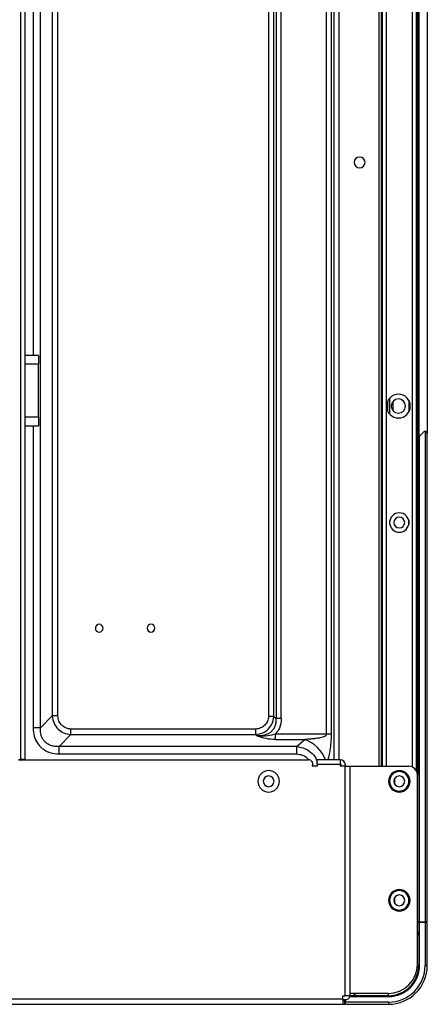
# Model space of a CAD drawing. Header units: millimetres. Extents: x 0 to 1118, y 0 to 864.
# Tile 51 of 254: x 951 to 969, y 336 to 382. Entities that reach past the tile are written whole.
import ezdxf

# ---------------------------------------------------------------- set-up
doc = ezdxf.new("R2010")
doc.units = ezdxf.units.MM

msp = doc.modelspace()

# ---------------------------------------------------------------- linework, layer by layer
at = {"color": 8, "linetype": 'Continuous', "lineweight": 25}
for p, q in [((965.11, 475.874), (965.11, 347.657)), ((965.356, 347.657), (965.356, 475.874)), ((968.749, 427.855), (968.749, 347.323)), ((968.989, 428.095), (968.989, 346.957)), ((967.199, 427.746), (967.199, 347.357)), ((951.159, 398.114), (951.159, 366.41)), ((950.789, 366.01), (951.409, 366.01)), ((967.709, 363.687), (967.709, 364.432)), ((967.55, 347.357), (967.552, 364.057)), ((968.589, 364.325), (968.589, 363.788)), ((951.409, 363.544), (950.789, 363.544)), ((951.159, 363.144), (951.159, 349.138)), ((967.709, 358.562), (967.709, 358.751)), ((968.589, 358.751), (968.589, 358.562)), ((967.709, 346.562), (967.709, 346.751)), ((967.949, 346.507), (967.949, 346.807)), ((968.589, 346.751), (968.589, 346.562)), ((967.709, 341.042), (967.709, 341.231)), ((967.949, 340.987), (967.949, 341.287)), ((968.589, 341.231), (968.589, 341.042)), ((969.049, 338.134), (968.989, 338.134)), ((965.529, 336.557), (899.683, 336.557)), ((965.86, 336.677), (967.649, 336.677)), ((967.632, 336.817), (967.632, 336.717))]:
    msp.add_line(p, q, dxfattribs=at)
at = {"color": 7, "linetype": 'Continuous', "lineweight": 25}
for p, q in [((968.949, 347.131), (968.949, 428.055)), ((967.319, 347.357), (967.319, 427.734)), ((967.349, 427.734), (967.349, 347.357)), ((950.589, 347.675), (950.589, 422.667)), ((950.789, 347.675), (950.789, 422.667)), ((965.009, 348.849), (965.009, 397.537)), ((964.763, 396.418), (964.763, 348.849)), ((962.083, 391.973), (962.083, 349.657)), ((962.329, 349.657), (962.329, 391.973)), ((962.43, 392.148), (962.43, 349.574)), ((962.676, 349.574), (962.676, 392.148)), ((969.049, 389.415), (969.049, 362.624)), ((969.449, 389.256), (969.449, 362.782)), ((967.552, 364.057), (967.552, 387.982)), ((951.505, 349.138), (951.505, 383.72)), ((952.053, 382.974), (952.053, 349.687)), ((952.313, 349.687), (952.313, 382.974)), ((951.409, 366.41), (950.789, 366.41)), ((951.409, 366.41), (951.409, 366.01)), ((951.409, 363.544), (951.409, 366.01)), ((967.609, 364.275), (967.609, 363.833)), ((967.849, 364.26), (967.849, 363.853)), ((951.409, 363.544), (951.409, 363.144)), ((950.789, 363.144), (951.409, 363.144)), ((969.049, 362.624), (969.049, 340.137)), ((969.089, 362.664), (969.279, 362.853)), ((969.089, 340.137), (969.089, 362.664)), ((969.349, 362.882), (969.349, 340.137)), ((969.449, 340.137), (969.449, 362.782)), ((951.505, 349.138), (952.053, 349.687)), ((952.313, 349.687), (952.053, 349.687)), ((962.329, 349.657), (962.083, 349.657)), ((962.329, 349.657), (962.43, 349.574)), ((962.676, 349.574), (962.43, 349.574)), ((951.505, 349.138), (951.159, 349.138)), ((961.474, 349.08), (952.919, 349.08)), ((952.919, 348.821), (952.919, 349.08)), ((961.474, 349.08), (961.474, 348.821)), ((964.763, 348.849), (962.41, 348.849)), ((962.41, 348.59), (962.41, 348.849)), ((965.009, 348.849), (964.763, 348.849)), ((952.919, 348.821), (952.371, 348.272)), ((952.919, 348.821), (961.474, 348.821)), ((961.544, 348.763), (961.474, 348.821)), ((962.41, 348.59), (963.77, 348.59)), ((963.385, 348.272), (963.77, 348.59)), ((952.371, 347.926), (952.371, 348.272)), ((963.385, 348.272), (952.371, 348.272)), ((952.371, 347.926), (963.385, 347.926)), ((963.385, 348.272), (963.385, 347.926)), ((950.489, 347.675), (950.589, 347.675)), ((950.489, 347.657), (963.938, 347.657)), ((950.789, 347.675), (950.589, 347.675)), ((964.338, 347.457), (964.338, 347.657)), ((965.409, 347.657), (964.338, 347.657)), ((964.338, 347.457), (964.338, 347.357)), ((964.338, 347.457), (965.409, 347.457)), ((965.409, 347.657), (965.409, 347.457)), ((965.409, 347.457), (965.409, 347.357)), ((964.338, 347.357), (964.111, 347.357)), ((965.629, 347.357), (965.409, 347.357)), ((965.449, 347.417), (965.449, 347.357)), ((965.629, 347.357), (965.629, 336.717)), ((965.629, 347.357), (965.869, 347.357)), ((965.649, 347.357), (965.649, 347.417)), ((965.869, 336.717), (965.869, 347.357)), ((965.869, 347.357), (968.589, 347.357)), ((968.989, 338.177), (968.989, 346.957)), ((969.049, 340.137), (968.989, 340.137)), ((969.049, 340.117), (968.989, 340.117)), ((969.009, 340.117), (969.009, 340.137)), ((969.089, 340.137), (969.049, 340.137)), ((969.049, 340.117), (969.049, 338.117)), ((969.049, 340.117), (969.089, 340.117)), ((969.089, 340.137), (969.349, 340.137)), ((969.089, 338.117), (969.089, 340.117)), ((969.349, 340.117), (969.089, 340.117)), ((969.449, 340.137), (969.349, 340.137)), ((969.349, 340.117), (969.349, 338.117)), ((969.349, 340.117), (969.449, 340.117)), ((969.449, 338.117), (969.449, 340.117)), ((969.089, 338.117), (969.049, 338.117)), ((969.449, 338.117), (969.349, 338.117)), ((965.529, 336.557), (965.529, 336.717)), ((965.529, 336.717), (965.629, 336.717)), ((965.529, 336.557), (965.529, 336.317)), ((965.529, 336.537), (965.669, 336.537)), ((965.869, 336.717), (965.629, 336.717)), ((965.629, 336.477), (965.629, 336.537)), ((965.649, 336.537), (965.649, 336.417)), ((967.629, 336.817), (965.869, 336.817)), ((967.649, 336.717), (965.869, 336.717)), ((967.649, 336.717), (967.649, 336.677)), ((884.009, 336.317), (965.529, 336.317)), ((965.629, 336.477), (965.529, 336.477)), ((965.529, 336.317), (965.629, 336.317)), ((965.629, 336.317), (965.629, 336.477)), ((967.649, 336.417), (965.649, 336.417)), ((965.649, 336.317), (965.649, 336.417)), ((965.649, 336.317), (967.649, 336.317)), ((967.649, 336.417), (967.649, 336.317))]:
    msp.add_line(p, q, dxfattribs=at)
for centre, radius, start, end in [((966.309, 375.357), 0.25, 0, 180), ((966.309, 375.357), 0.25, 180, 0), ((968.109, 364.057), 0.55, 90, 180), ((968.109, 364.057), 0.33, 0, 180), ((968.109, 364.057), 0.55, 270, 90), ((968.109, 364.057), 0.55, 180, 270), ((968.109, 364.057), 0.33, 180, 0), ((969.349, 362.782), 0.1, 90, 135), ((968.149, 358.657), 0.45, 90, 270), ((968.149, 358.657), 0.25, 0, 180), ((968.149, 358.657), 0.45, 270, 90), ((968.149, 358.657), 0.25, 180, 0), ((954.229, 353.757), 0.18, 0, 180), ((956.629, 353.757), 0.18, 0, 180), ((954.229, 353.757), 0.18, 180, 0), ((956.629, 353.757), 0.18, 180, 0), ((963.938, 347.457), 0.2, 330, 90), ((965.409, 347.417), 0.24, 0, 90), ((965.409, 347.417), 0.04, 0, 90), ((962.089, 346.657), 0.5, 0, 180), ((968.149, 346.657), 0.5, 0, 180), ((968.149, 346.657), 0.45, 90, 270), ((968.149, 346.657), 0.45, 270, 90), ((968.589, 346.957), 0.4, 0, 90), ((962.089, 346.657), 0.5, 180, 0), ((962.089, 346.657), 0.25, 0, 180), ((962.089, 346.657), 0.25, 180, 0), ((968.149, 346.657), 0.5, 180, 0), ((968.149, 346.657), 0.25, 0, 180), ((968.149, 346.657), 0.25, 180, 0), ((968.149, 341.137), 0.5, 0, 180), ((968.149, 341.137), 0.45, 90, 270), ((968.149, 341.137), 0.45, 270, 90), ((968.149, 341.137), 0.5, 180, 0), ((968.149, 341.137), 0.25, 0, 180), ((968.149, 341.137), 0.25, 180, 0), ((968.749, 339.517), 0.3, 0, 36.8699), ((967.629, 338.177), 1.36, 270, 0), ((967.649, 338.117), 1.8, 270, 0), ((967.649, 338.117), 1.7, 270, 0), ((967.649, 338.117), 1.44, 270, 0), ((967.649, 338.117), 1.4, 270, 0), ((965.669, 336.737), 0.2, 270, 354.2752), ((966.249, 337.017), 0.3, 221.8103, 270)]:
    msp.add_arc(centre, radius, start, end, dxfattribs=at)
at = {"color": 8, "linetype": 'Continuous', "lineweight": 25}
msp.add_arc((963.277, 347.139), 1.532, 19.7468, 71.2535, dxfattribs=at)
at = {"color": 7, "linetype": 'Continuous', "lineweight": 25}
for points, knots in [([(969.089, 362.664), (969.083, 362.657), (969.074, 362.648), (969.066, 362.639), (969.064, 362.637), (969.062, 362.634), (969.058, 362.63), (969.053, 362.626), (969.05, 362.624), (969.05, 362.624), (969.049, 362.624)], [0, 0, 0, 0, 0.369295, 0.475187, 0.508238, 0.528025, 0.643403, 0.75805, 0.87575, 1, 1, 1, 1]), ([(969.449, 362.782), (969.448, 362.796), (969.445, 362.82), (969.427, 362.848), (969.407, 362.865), (969.389, 362.874), (969.37, 362.881), (969.356, 362.882), (969.349, 362.882)], [0, 0, 0, 0, 0.2995484, 0.5420829, 0.6671039, 0.7834803, 0.8935337, 1, 1, 1, 1]), ([(952.053, 349.687), (952.072, 349.571), (952.109, 349.348), (952.307, 349.07), (952.585, 348.875), (952.806, 348.839), (952.919, 348.821)], [0, 0, 0, 0, 0.260611, 0.50334, 0.743576, 1, 1, 1, 1]), ([(952.919, 349.08), (952.845, 349.089), (952.69, 349.107), (952.49, 349.245), (952.373, 349.412), (952.32, 349.566), (952.316, 349.646), (952.313, 349.687)], [0, 0, 0, 0, 0.236562, 0.488047, 0.745491, 0.872679, 1, 1, 1, 1]), ([(961.474, 348.821), (961.59, 348.84), (961.813, 348.877), (962.087, 349.072), (962.276, 349.339), (962.311, 349.549), (962.329, 349.657)], [0, 0, 0, 0, 0.269233, 0.515465, 0.751211, 1, 1, 1, 1]), ([(962.083, 349.657), (962.081, 349.621), (962.077, 349.548), (962.03, 349.408), (961.92, 349.248), (961.753, 349.139), (961.598, 349.088), (961.515, 349.083), (961.474, 349.08)], [0, 0, 0, 0, 0.117045, 0.233862, 0.475768, 0.731223, 0.865672, 1, 1, 1, 1]), ([(962.43, 349.574), (962.43, 349.509), (962.43, 349.385), (962.382, 349.209), (962.302, 349.059), (962.192, 348.939), (962.056, 348.851), (961.842, 348.767), (961.665, 348.765), (961.544, 348.763)], [0, 0, 0, 0, 0.1402657, 0.2692179, 0.3901538, 0.5070512, 0.6178, 0.7390502, 1, 1, 1, 1]), ([(962.676, 349.574), (962.662, 349.417), (962.638, 349.149), (962.477, 348.937), (962.41, 348.849)], [0, 0, 0, 0, 0.586218, 1, 1, 1, 1]), ([(951.159, 349.138), (951.168, 349.007), (951.186, 348.759), (951.342, 348.427), (951.59, 348.156), (951.943, 347.961), (952.224, 347.938), (952.371, 347.926)], [0, 0, 0, 0, 0.203667, 0.38687, 0.562203, 0.77184, 1, 1, 1, 1]), ([(952.371, 348.272), (952.302, 348.271), (952.171, 348.268), (951.985, 348.311), (951.826, 348.387), (951.697, 348.494), (951.601, 348.627), (951.509, 348.839), (951.507, 349.017), (951.505, 349.138)], [0, 0, 0, 0, 0.145508, 0.278124, 0.400695, 0.516807, 0.626915, 0.745307, 1, 1, 1, 1]), ([(962.41, 348.849), (962.292, 348.815), (962.006, 348.732), (961.715, 348.751), (961.544, 348.763)], [0, 0, 0, 0, 0.4125346, 1, 1, 1, 1]), ([(964.763, 348.849), (964.761, 348.834), (964.756, 348.804), (964.733, 348.766), (964.696, 348.739), (964.633, 348.708), (964.541, 348.681), (964.422, 348.658), (964.285, 348.64), (964.125, 348.625), (963.948, 348.613), (963.829, 348.598), (963.77, 348.59)], [0, 0, 0, 0, 0.043541, 0.08236, 0.120216, 0.17291, 0.278909, 0.386414, 0.509727, 0.664241, 0.830707, 1, 1, 1, 1]), ([(962.41, 348.59), (962.265, 348.6), (961.949, 348.622), (961.686, 348.713), (961.544, 348.763)], [0, 0, 0, 0, 0.458921, 1, 1, 1, 1]), ([(963.385, 347.926), (963.473, 347.915), (963.651, 347.893), (963.845, 347.782), (963.91, 347.682), (963.927, 347.657)], [0, 0, 0, 0, 0.426208, 0.858259, 1, 1, 1, 1])]:
    msp.add_open_spline(points, degree=3, knots=knots, dxfattribs=at)
at = {"color": 8, "linetype": 'Continuous', "lineweight": 25}
for points, knots in [([(964.831, 347.657), (964.833, 347.658), (964.867, 347.705), (964.905, 347.866), (964.953, 348.128), (964.991, 348.465), (965.003, 348.717), (965.009, 348.849)], [0, 0, 0, 0, 0.006882, 0.183015, 0.391091, 0.681051, 1, 1, 1, 1]), ([(963.385, 348.272), (963.522, 348.248), (963.788, 348.202), (964.11, 347.965), (964.298, 347.731), (964.331, 347.577), (964.338, 347.546)], [0, 0, 0, 0, 0.326456, 0.629787, 0.92519, 1, 1, 1, 1])]:
    msp.add_open_spline(points, degree=3, knots=knots, dxfattribs=at)

doc.saveas('drawing.dxf')
